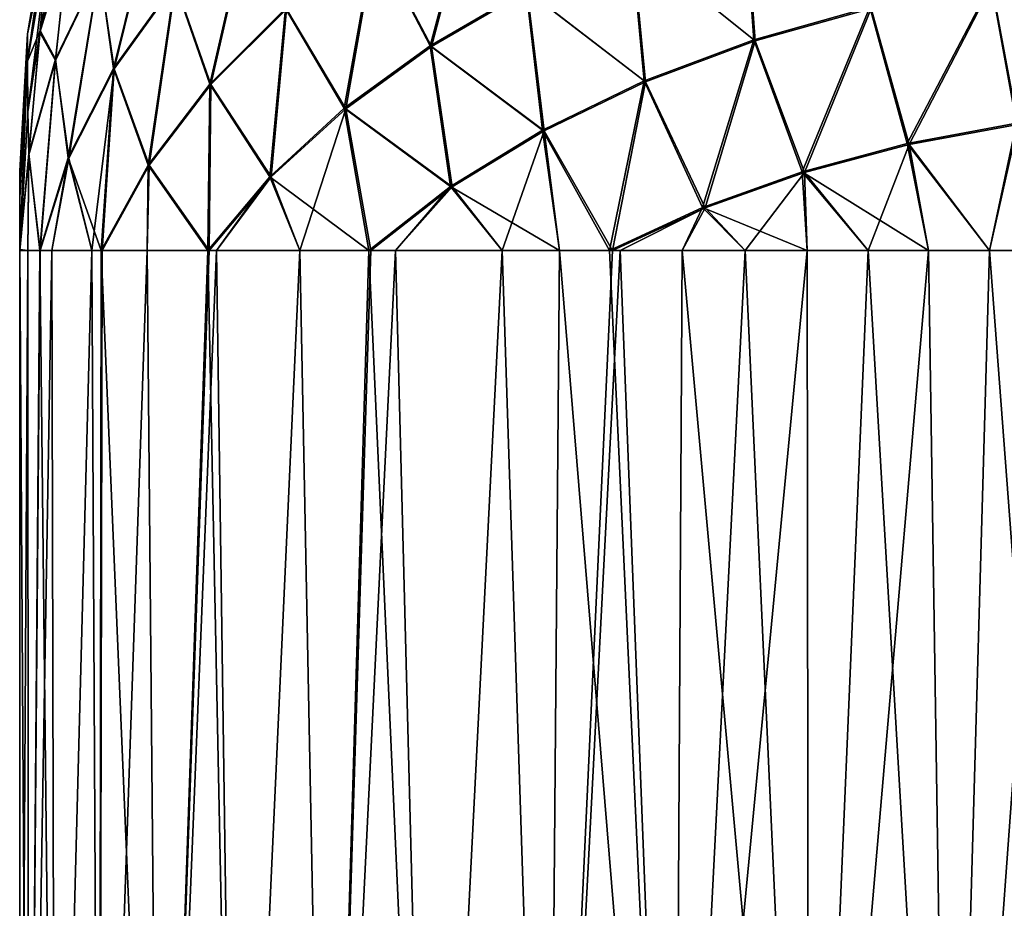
# Model space of a CAD drawing. Header units: metres. Extents: x -90 to 304, y -90 to 74.
# Tile 3 of 256: x -83.5 to -73.84, y -5.27 to 3.45. Entities that reach past the tile are written whole.
import ezdxf

# ---------------------------------------------------------------- set-up
doc = ezdxf.new("R2010")
doc.units = ezdxf.units.M
doc.layers.add('solid_21662050_350', color=7, linetype='CONTINUOUS')

msp = doc.modelspace()

# ---------------------------------------------------------------- linework, layer by layer
at = {"layer": 'solid_21662050_350'}
for points in [[(-79.472595, 3.194183, 19.240633), (-79.03006, 4.852093, 19.093403), (-80.018372, 4.241413, 18.379869)], [(-80.00808, 4.234946, -18.393482), (-79.020378, 4.844129, -19.105267), (-79.459785, 3.187921, -19.253738)], [(-79.472595, 3.194183, 19.240633), (-78.530655, 3.743147, 19.882057), (-79.03006, 4.852093, 19.093403)], [(-79.020378, 4.844129, -19.105267), (-78.518738, 3.735161, -19.893147), (-79.459785, 3.187921, -19.253738)], [(-82.578697, 2.97092, 14.751004), (-82.122803, 4.819234, 14.73609), (-82.717926, 3.960586, 13.732823)], [(-82.717926, 3.94983, -13.742029), (-82.122803, 4.808478, -14.745295), (-82.571983, 2.968296, -14.76956)], [(-82.578697, 2.97092, 14.751004), (-81.977074, 3.808272, 15.729387), (-82.122803, 4.819234, 14.73609)], [(-82.122803, 4.808478, -14.745295), (-81.969597, 3.804271, -15.746334), (-82.571983, 2.968296, -14.76956)], [(-83.199135, 4.636418, 2.186499), (-83.199135, 4.636011, -2.19964), (-83.424545, 3.309976, -2.158347)], [(-83.424545, 3.310376, 2.145453), (-83.199135, 4.636418, 2.186499), (-83.424545, 3.309976, -2.158347)], [(-83.199135, 4.364732, 6.564217), (-83.199135, 4.636418, 2.186499), (-83.424545, 3.310376, 2.145453)], [(-83.199135, 4.636011, -2.19964), (-83.199135, 4.363509, -6.577307), (-83.424545, 3.04259, -6.453833)], [(-83.424545, 3.309976, -2.158347), (-83.199135, 4.636011, -2.19964), (-83.424545, 3.04259, -6.453833)], [(-81.634193, 2.816988, 16.715534), (-81.22641, 4.593093, 16.646393), (-81.977074, 3.808272, 15.729387)], [(-81.969597, 3.804271, -15.746334), (-81.218575, 4.587725, -16.661741), (-81.62397, 2.813819, -16.733002)], [(-81.634193, 2.816988, 16.715534), (-80.890381, 3.559943, 17.583624), (-81.22641, 4.593093, 16.646393)], [(-81.218575, 4.587725, -16.661741), (-80.879898, 3.55509, -17.599121), (-81.62397, 2.813819, -16.733002)], [(-76.295898, 3.252299, 21.303858), (-76.393463, 4.618518, 20.904861), (-77.499939, 4.219932, 20.439144)], [(-77.489334, 4.21041, -20.448441), (-76.384529, 4.607686, -20.912626), (-76.282982, 3.242245, -21.311501)], [(-76.295898, 3.252299, 21.303858), (-75.154816, 3.572244, 21.677691), (-76.393463, 4.618518, 20.904861)], [(-76.384529, 4.607686, -20.912626), (-75.144707, 3.560597, -21.683472), (-76.282982, 3.242245, -21.311501)], [(-83.424545, 3.04379, 6.440988), (-83.199135, 4.364732, 6.564217), (-83.424545, 3.310376, 2.145453)], [(-83.298981, 3.345448, 10.837761), (-83.199135, 4.364732, 6.564217), (-83.424545, 3.04379, 6.440988)], [(-83.420609, 2.546008, -10.712793), (-83.424545, 3.04259, -6.453833), (-83.199135, 4.363509, -6.577307)], [(-83.302971, 3.324095, -10.834397), (-83.420609, 2.546008, -10.712793), (-83.199135, 4.363509, -6.577307)], [(-83.183418, 3.889808, -10.922811), (-83.302971, 3.324095, -10.834397), (-83.199135, 4.363509, -6.577307)], [(-83.298981, 3.345448, 10.837761), (-83.183418, 3.889809, 10.922811), (-83.199135, 4.364732, 6.564217)], [(-83.022713, 4.230644, -11.895609), (-83.302971, 3.324095, -10.834397), (-83.183418, 3.889808, -10.922811)], [(-83.022713, 4.230644, -11.895609), (-83.14962, 3.050813, -12.691595), (-83.302971, 3.324095, -10.834397)], [(-83.017166, 4.250725, 11.897449), (-83.183418, 3.889809, 10.922811), (-83.298981, 3.345448, 10.837761)], [(-83.14962, 3.061569, 12.682389), (-83.017166, 4.250725, 11.897449), (-83.298981, 3.345448, 10.837761)], [(-83.14962, 3.061569, 12.682389), (-82.717926, 3.960586, 13.732823), (-83.017166, 4.250725, 11.897449)], [(-83.022713, 4.230644, -11.895609), (-82.717926, 3.94983, -13.742029), (-83.14962, 3.050813, -12.691595)], [(-80.313873, 2.579972, 18.522974), (-80.018372, 4.241413, 18.379869), (-80.890381, 3.559943, 17.583624)], [(-80.879898, 3.55509, -17.599121), (-80.00808, 4.234946, -18.393482), (-80.300629, 2.57558, -18.538263)], [(-80.313873, 2.579972, 18.522974), (-79.472595, 3.194183, 19.240633), (-80.018372, 4.241413, 18.379869)], [(-80.00808, 4.234946, -18.393482), (-79.459785, 3.187921, -19.253738), (-80.300629, 2.57558, -18.538263)], [(-77.372162, 2.848405, 20.831938), (-77.499939, 4.219932, 20.439144), (-78.530655, 3.743147, 19.882057)], [(-78.518738, 3.735161, -19.893147), (-77.489334, 4.21041, -20.448441), (-77.356903, 2.840328, -20.84189)], [(-77.372162, 2.848405, 20.831938), (-76.295898, 3.252299, 21.303858), (-77.499939, 4.219932, 20.439144)], [(-77.489334, 4.21041, -20.448441), (-76.282982, 3.242245, -21.311501), (-77.356903, 2.840328, -20.84189)], [(-83.022713, 2.092949, 13.725161), (-82.717926, 3.960586, 13.732823), (-83.14962, 3.061569, 12.682389)], [(-83.14962, 3.050813, -12.691595), (-82.717926, 3.94983, -13.742029), (-83.017166, 2.091667, -13.745284)], [(-83.022713, 2.092949, 13.725161), (-82.578697, 2.97092, 14.751004), (-82.717926, 3.960586, 13.732823)], [(-82.717926, 3.94983, -13.742029), (-82.571983, 2.968296, -14.76956), (-83.017166, 2.091667, -13.745284)], [(-73.715637, 2.434855, 22.227209), (-72.740555, 3.944183, 22.112274), (-73.964333, 3.803916, 21.948381)], [(-73.957397, 3.791101, -21.952797), (-72.737022, 3.930656, -22.115856), (-73.703873, 2.422404, -22.230745)], [(-82.239655, 2.022689, 15.787457), (-81.977074, 3.808272, 15.729387), (-82.578697, 2.97092, 14.751004)], [(-82.571983, 2.968296, -14.76956), (-81.969597, 3.804271, -15.746334), (-82.230164, 2.02123, -15.806921)], [(-82.239655, 2.022689, 15.787457), (-81.634193, 2.816988, 16.715534), (-81.977074, 3.808272, 15.729387)], [(-81.969597, 3.804271, -15.746334), (-81.62397, 2.813819, -16.733002), (-82.230164, 2.02123, -15.806921)], [(-74.788689, 2.234167, 21.99272), (-73.964333, 3.803916, 21.948381), (-75.154816, 3.572244, 21.677691)], [(-75.144707, 3.560597, -21.683472), (-73.957397, 3.791101, -21.952797), (-74.771545, 2.223689, -21.998564)], [(-74.788689, 2.234167, 21.99272), (-73.715637, 2.434855, 22.227209), (-73.964333, 3.803916, 21.948381)], [(-73.957397, 3.791101, -21.952797), (-73.703873, 2.422404, -22.230745), (-74.771545, 2.223689, -21.998564)], [(-78.369064, 2.36602, 20.268309), (-78.530655, 3.743147, 19.882057), (-79.472595, 3.194183, 19.240633)], [(-79.459785, 3.187921, -19.253738), (-78.518738, 3.735161, -19.893147), (-78.352028, 2.360255, -20.28096)], [(-78.369064, 2.36602, 20.268309), (-77.372162, 2.848405, 20.831938), (-78.530655, 3.743147, 19.882057)], [(-78.518738, 3.735161, -19.893147), (-77.356903, 2.840328, -20.84189), (-78.352028, 2.360255, -20.28096)], [(-81.043869, 1.908268, 17.738138), (-80.890381, 3.559943, 17.583624), (-81.634193, 2.816988, 16.715534)], [(-81.62397, 2.813819, -16.733002), (-80.879898, 3.55509, -17.599121), (-81.030685, 1.905846, -17.75573)], [(-81.043869, 1.908268, 17.738138), (-80.313873, 2.579972, 18.522974), (-80.890381, 3.559943, 17.583624)], [(-80.879898, 3.55509, -17.599121), (-80.300629, 2.57558, -18.538263), (-81.030685, 1.905846, -17.75573)], [(-75.820511, 1.956735, 21.66856), (-75.154816, 3.572244, 21.677691), (-76.295898, 3.252299, 21.303858)], [(-76.282982, 3.242245, -21.311501), (-75.144707, 3.560597, -21.683472), (-75.798576, 1.948954, -21.677555)], [(-75.820511, 1.956735, 21.66856), (-74.788689, 2.234167, 21.99272), (-75.154816, 3.572244, 21.677691)], [(-75.144707, 3.560597, -21.683472), (-74.771545, 2.223689, -21.998564), (-75.798576, 1.948954, -21.677555)], [(-83.424545, 3.310376, 2.145453), (-83.5, 1.967047, -2.116508), (-83.5, 1.96744, 2.103861)], [(-83.424545, 3.310376, 2.145453), (-83.424545, 3.309976, -2.158347), (-83.5, 1.967047, -2.116508)], [(-83.424545, 3.04379, 6.440988), (-83.424545, 3.310376, 2.145453), (-83.5, 1.96744, 2.103861)], [(-83.424545, 3.309976, -2.158347), (-83.5, 1.704857, -6.328745), (-83.5, 1.967047, -2.116508)], [(-83.424545, 3.309976, -2.158347), (-83.424545, 3.04259, -6.453833), (-83.5, 1.704857, -6.328745)], [(-83.420609, 2.546009, 10.712793), (-83.298981, 3.345448, 10.837761), (-83.424545, 3.04379, 6.440988)], [(-83.411575, 2.135282, 11.600093), (-83.298981, 3.345448, 10.837761), (-83.420609, 2.546009, 10.712793)], [(-83.411575, 2.124526, -11.609298), (-83.420609, 2.546008, -10.712793), (-83.302971, 3.324095, -10.834397)], [(-83.411575, 2.135282, 11.600093), (-83.14962, 3.061569, 12.682389), (-83.298981, 3.345448, 10.837761)], [(-83.411575, 2.124526, -11.609298), (-83.302971, 3.324095, -10.834397), (-83.14962, 3.050813, -12.691595)], [(-79.273125, 1.811665, 19.620586), (-79.472595, 3.194183, 19.240633), (-80.313873, 2.579972, 18.522974)], [(-79.273125, 1.811665, 19.620586), (-78.369064, 2.36602, 20.268309), (-79.472595, 3.194183, 19.240633)], [(-76.798164, 1.606037, 21.258797), (-76.295898, 3.252299, 21.303858), (-77.372162, 2.848405, 20.831938)], [(-77.356903, 2.840328, -20.84189), (-76.282982, 3.242245, -21.311501), (-76.772209, 1.60161, -21.271711)], [(-76.798164, 1.606037, 21.258797), (-75.820511, 1.956735, 21.66856), (-76.295898, 3.252299, 21.303858)], [(-76.282982, 3.242245, -21.311501), (-75.798576, 1.948954, -21.677555), (-76.772209, 1.60161, -21.271711)], [(-80.300629, 2.57558, -18.538263), (-79.459785, 3.187921, -19.253738), (-79.254959, 1.808483, -19.636257)], [(-79.459785, 3.187921, -19.253738), (-78.352028, 2.360255, -20.28096), (-79.254959, 1.808483, -19.636257)], [(-83.424545, 3.04379, 6.440988), (-83.5, 1.96744, 2.103861), (-83.5, 1.706032, 6.316163)], [(-83.499992, 1.195214, 10.501675), (-83.424545, 3.04379, 6.440988), (-83.5, 1.706032, 6.316163)], [(-83.424545, 3.04259, -6.453833), (-83.5, 1.184448, -10.5), (-83.5, 1.704857, -6.328745)], [(-83.420609, 2.546008, -10.712793), (-83.5, 1.184448, -10.5), (-83.424545, 3.04259, -6.453833)], [(-83.499992, 1.195214, 10.501675), (-83.420609, 2.546009, 10.712793), (-83.424545, 3.04379, 6.440988)], [(-83.411575, 2.135282, 11.600093), (-83.302971, 1.184448, 12.665621), (-83.14962, 3.061569, 12.682389)], [(-83.411575, 2.124526, -11.609298), (-83.14962, 3.050813, -12.691595), (-83.298981, 1.184448, -12.687227)], [(-83.022713, 2.092949, 13.725161), (-83.14962, 3.061569, 12.682389), (-83.302971, 1.184448, 12.665621)], [(-83.14962, 3.050813, -12.691595), (-83.017166, 2.091667, -13.745284), (-83.298981, 1.184448, -12.687227)], [(-83.022713, 2.092949, 13.725161), (-82.698906, 1.184448, 14.810966), (-82.578697, 2.97092, 14.751004)], [(-83.017166, 2.091667, -13.745284), (-82.571983, 2.968296, -14.76956), (-82.791611, 1.184448, -14.561956)], [(-82.571983, 2.968296, -14.76956), (-82.690666, 1.184448, -14.832327), (-82.791611, 1.184448, -14.561956)], [(-82.239655, 2.022689, 15.787457), (-82.578697, 2.97092, 14.751004), (-82.698906, 1.184448, 14.810966)], [(-82.571983, 2.968296, -14.76956), (-82.230164, 2.02123, -15.806921), (-82.690666, 1.184448, -14.832327)], [(-82.239655, 2.022689, 15.787457), (-81.653992, 1.184448, 16.895027), (-81.634193, 2.816988, 16.715534)], [(-82.230164, 2.02123, -15.806921), (-81.62397, 2.813819, -16.733002), (-81.641319, 1.184448, -16.91511)], [(-81.043869, 1.908268, 17.738138), (-81.634193, 2.816988, 16.715534), (-81.653992, 1.184448, 16.895027)], [(-81.62397, 2.813819, -16.733002), (-81.030685, 1.905846, -17.75573), (-81.641319, 1.184448, -16.91511)], [(-78.369064, 2.36602, 20.268309), (-77.7099, 1.184448, 20.768261), (-77.372162, 2.848405, 20.831938)], [(-78.352028, 2.360255, -20.28096), (-77.356903, 2.840328, -20.84189), (-77.68071, 1.184448, -20.785854)], [(-76.798164, 1.606037, 21.258797), (-77.372162, 2.848405, 20.831938), (-77.7099, 1.184448, 20.768261)], [(-77.356903, 2.840328, -20.84189), (-76.772209, 1.60161, -21.271711), (-77.68071, 1.184448, -20.785854)], [(-83.420609, 2.546008, -10.712793), (-83.499992, 1.184448, -10.510899), (-83.5, 1.184448, -10.5)], [(-83.411575, 2.135282, 11.600093), (-83.420609, 2.546009, 10.712793), (-83.499992, 1.195214, 10.501675)], [(-83.411575, 2.124526, -11.609298), (-83.499992, 1.184448, -10.510899), (-83.420609, 2.546008, -10.712793)], [(-81.043869, 1.908268, 17.738138), (-80.073799, 1.184448, 18.895832), (-80.313873, 2.579972, 18.522974)], [(-81.030685, 1.905846, -17.75573), (-80.300629, 2.57558, -18.538263), (-80.749435, 1.184448, -18.145126)], [(-80.300629, 2.57558, -18.538263), (-80.055145, 1.184448, -18.914835), (-80.749435, 1.184448, -18.145126)], [(-79.273125, 1.811665, 19.620586), (-80.313873, 2.579972, 18.522974), (-80.073799, 1.184448, 18.895832)], [(-80.300629, 2.57558, -18.538263), (-79.254959, 1.808483, -19.636257), (-80.055145, 1.184448, -18.914835)], [(-74.788689, 2.234167, 21.99272), (-73.982857, 1.184448, 22.240334), (-73.715637, 2.434855, 22.227209)], [(-74.771545, 2.223689, -21.998564), (-73.703873, 2.422404, -22.230745), (-73.982841, 1.184448, -22.240335)], [(-73.715637, 2.434855, 22.227209), (-73.982857, 1.184448, 22.240334), (-73.371796, 1.184448, 22.353117)], [(-73.703873, 2.422404, -22.230745), (-73.371788, 1.184448, -22.353119), (-73.982841, 1.184448, -22.240335)], [(-79.273125, 1.811665, 19.620586), (-78.200951, 1.184448, 20.454763), (-78.369064, 2.36602, 20.268309)], [(-79.254959, 1.808483, -19.636257), (-78.352028, 2.360255, -20.28096), (-78.765747, 1.184448, -20.050339)], [(-78.352028, 2.360255, -20.28096), (-78.200935, 1.184448, -20.454771), (-78.765747, 1.184448, -20.050339)], [(-78.369064, 2.36602, 20.268309), (-78.200951, 1.184448, 20.454763), (-77.7099, 1.184448, 20.768261)], [(-78.352028, 2.360255, -20.28096), (-77.68071, 1.184448, -20.785854), (-78.200935, 1.184448, -20.454771)], [(-75.820511, 1.956735, 21.66856), (-74.580917, 1.184448, 22.097757), (-74.788689, 2.234167, 21.99272)], [(-75.798576, 1.948954, -21.677555), (-74.771545, 2.223689, -21.998564), (-75.17424, 1.184448, -21.923658)], [(-74.771545, 2.223689, -21.998564), (-74.580902, 1.184448, -22.097761), (-75.17424, 1.184448, -21.923658)], [(-74.788689, 2.234167, 21.99272), (-74.580917, 1.184448, 22.097757), (-73.982857, 1.184448, 22.240334)], [(-74.771545, 2.223689, -21.998564), (-73.982841, 1.184448, -22.240335), (-74.580902, 1.184448, -22.097761)], [(-83.411575, 2.135282, 11.600093), (-83.499992, 1.195214, 10.501675), (-83.420609, 1.184448, 11.878087)], [(-83.411575, 2.135282, 11.600093), (-83.420609, 1.184448, 11.878087), (-83.302971, 1.184448, 12.665621)], [(-83.411575, 2.124526, -11.609298), (-83.420609, 1.184448, -11.878089), (-83.499992, 1.184448, -10.510899)], [(-83.411575, 2.124526, -11.609298), (-83.298981, 1.184448, -12.687227), (-83.420609, 1.184448, -11.878089)], [(-83.022713, 2.092949, 13.725161), (-83.302971, 1.184448, 12.665621), (-83.183418, 1.184448, 13.238198)], [(-83.017166, 2.091667, -13.745284), (-83.183418, 1.184448, -13.238202), (-83.298981, 1.184448, -12.687227)], [(-83.022713, 2.092949, 13.725161), (-83.183418, 1.184448, 13.238198), (-82.791611, 1.184448, 14.561951)], [(-83.017166, 2.091667, -13.745284), (-82.791611, 1.184448, -14.561956), (-83.183418, 1.184448, -13.238202)], [(-83.022713, 2.092949, 13.725161), (-82.791611, 1.184448, 14.561951), (-82.698906, 1.184448, 14.810966)], [(-83.5, -12.5, 10.5), (-83.5, 1.96744, 2.103861), (-83.5, 1.967047, -2.116508)], [(-83.5, -12.5, 10.5), (-83.5, 1.706032, 6.316163), (-83.5, 1.96744, 2.103861)], [(-83.5, -12.5, 10.5), (-83.5, 1.967047, -2.116508), (-83.5, 1.704857, -6.328745)], [(-82.239655, 2.022689, 15.787457), (-82.698906, 1.184448, 14.810966), (-82.250534, 1.184448, 15.831608)], [(-82.230164, 2.02123, -15.806921), (-82.250526, 1.184448, -15.831614), (-82.690666, 1.184448, -14.832327)], [(-82.239655, 2.022689, 15.787457), (-82.250534, 1.184448, 15.831608), (-81.653992, 1.184448, 16.895027)], [(-82.230164, 2.02123, -15.806921), (-81.641319, 1.184448, -16.91511), (-82.250526, 1.184448, -15.831614)], [(-76.798164, 1.606037, 21.258797), (-75.771637, 1.184448, 21.71397), (-75.820511, 1.956735, 21.66856)], [(-76.772209, 1.60161, -21.271711), (-75.798576, 1.948954, -21.677555), (-76.380333, 1.184448, -21.46277)], [(-75.798576, 1.948954, -21.677555), (-75.771614, 1.184448, -21.713978), (-76.380333, 1.184448, -21.46277)], [(-75.820511, 1.956735, 21.66856), (-75.771637, 1.184448, 21.71397), (-75.174255, 1.184448, 21.923653)], [(-75.820511, 1.956735, 21.66856), (-75.174255, 1.184448, 21.923653), (-74.580917, 1.184448, 22.097757)], [(-75.798576, 1.948954, -21.677555), (-75.17424, 1.184448, -21.923658), (-75.771614, 1.184448, -21.713978)], [(-81.043869, 1.908268, 17.738138), (-81.653992, 1.184448, 16.895027), (-81.567001, 1.184448, 17.031111)], [(-81.030685, 1.905846, -17.75573), (-81.567001, 1.184448, -17.03112), (-81.641319, 1.184448, -16.91511)], [(-81.043869, 1.908268, 17.738138), (-81.567001, 1.184448, 17.031111), (-80.749443, 1.184448, 18.145117)], [(-81.030685, 1.905846, -17.75573), (-80.749435, 1.184448, -18.145126), (-81.567001, 1.184448, -17.03112)], [(-81.043869, 1.908268, 17.738138), (-80.749443, 1.184448, 18.145117), (-80.073799, 1.184448, 18.895832)], [(-79.273125, 1.811665, 19.620586), (-80.073799, 1.184448, 18.895832), (-79.811768, 1.184448, 19.155317)], [(-79.254959, 1.808483, -19.636257), (-79.81176, 1.184448, -19.155327), (-80.055145, 1.184448, -18.914835)], [(-79.273125, 1.811665, 19.620586), (-79.811768, 1.184448, 19.155317), (-78.765755, 1.184448, 20.050329)], [(-79.254959, 1.808483, -19.636257), (-78.765747, 1.184448, -20.050339), (-79.81176, 1.184448, -19.155327)], [(-79.273125, 1.811665, 19.620586), (-78.765755, 1.184448, 20.050329), (-78.200951, 1.184448, 20.454763)], [(-83.5, -12.5, 10.5), (-83.5, 1.184448, 10.5), (-83.5, 1.706032, 6.316163)], [(-83.499992, 1.195214, 10.501675), (-83.5, 1.706032, 6.316163), (-83.5, 1.184448, 10.5)], [(-83.5, -12.5, 10.5), (-83.5, 1.704857, -6.328745), (-83.5, 1.184448, -10.5)], [(-76.798164, 1.606037, 21.258797), (-77.7099, 1.184448, 20.768261), (-76.99704, 1.184448, 21.166889)], [(-76.772209, 1.60161, -21.271711), (-77.608253, 1.184448, -20.82905), (-77.68071, 1.184448, -20.785854)], [(-76.772209, 1.60161, -21.271711), (-76.997025, 1.184448, -21.166897), (-77.608253, 1.184448, -20.82905)], [(-76.798164, 1.606037, 21.258797), (-76.99704, 1.184448, 21.166889), (-76.380356, 1.184448, 21.462761)], [(-76.772209, 1.60161, -21.271711), (-76.380333, 1.184448, -21.46277), (-76.997025, 1.184448, -21.166897)], [(-76.798164, 1.606037, 21.258797), (-76.380356, 1.184448, 21.462761), (-75.771637, 1.184448, 21.71397)], [(-83.499992, 1.195214, 10.501675), (-83.5, 1.184448, 10.5), (-83.420609, 1.184448, 11.878087)], [(-83.5, -12.5, 10.5), (-83.5, 1.184448, -10.5), (-83.5, -12.5, -10.5)], [(-83.499992, 1.184448, -10.510899), (-83.5, -12.5, -10.5), (-83.5, 1.184448, -10.5)], [(-83.499992, 1.184448, -10.510899), (-83.420609, 1.184448, -11.878089), (-83.5, -12.5, -10.5)], [(-83.412506, -12.5, -11.94644), (-83.5, -12.5, -10.5), (-83.420609, 1.184448, -11.878089)], [(-83.412506, -12.5, 11.94644), (-83.5, 1.184448, 10.5), (-83.5, -12.5, 10.5)], [(-83.412506, -12.5, 11.94644), (-83.420609, 1.184448, 11.878087), (-83.5, 1.184448, 10.5)], [(-83.412506, -12.5, 11.94644), (-83.302971, 1.184448, 12.665621), (-83.420609, 1.184448, 11.878087)], [(-83.412506, -12.5, -11.94644), (-83.420609, 1.184448, -11.878089), (-83.298981, 1.184448, -12.687227)], [(-83.412506, -12.5, 11.94644), (-83.151299, -12.5, 13.371788), (-83.302971, 1.184448, 12.665621)], [(-83.412506, -12.5, -11.94644), (-83.298981, 1.184448, -12.687227), (-83.183418, 1.184448, -13.238202)], [(-83.151299, -12.5, -13.371788), (-83.412506, -12.5, -11.94644), (-83.183418, 1.184448, -13.238202)], [(-83.151299, -12.5, 13.371788), (-83.183418, 1.184448, 13.238198), (-83.302971, 1.184448, 12.665621)], [(-83.151299, -12.5, 13.371788), (-82.791611, 1.184448, 14.561951), (-83.183418, 1.184448, 13.238198)], [(-83.151299, -12.5, -13.371788), (-83.183418, 1.184448, -13.238202), (-82.791611, 1.184448, -14.561956)], [(-83.151299, -12.5, 13.371788), (-82.720192, -12.5, 14.755259), (-82.791611, 1.184448, 14.561951)], [(-82.720192, -12.5, -14.755259), (-83.151299, -12.5, -13.371788), (-82.791611, 1.184448, -14.561956)], [(-82.720192, -12.5, 14.755259), (-82.698906, 1.184448, 14.810966), (-82.791611, 1.184448, 14.561951)], [(-82.720192, -12.5, -14.755259), (-82.791611, 1.184448, -14.561956), (-82.690666, 1.184448, -14.832327)], [(-82.720192, -12.5, 14.755259), (-82.125473, -12.5, 16.076677), (-82.698906, 1.184448, 14.810966)], [(-82.720192, -12.5, -14.755259), (-82.690666, 1.184448, -14.832327), (-82.250526, 1.184448, -15.831614)], [(-82.125473, -12.5, -16.076677), (-82.720192, -12.5, -14.755259), (-82.250526, 1.184448, -15.831614)], [(-82.125473, -12.5, 16.076677), (-82.250534, 1.184448, 15.831608), (-82.698906, 1.184448, 14.810966)], [(-82.125473, -12.5, 16.076677), (-81.653992, 1.184448, 16.895027), (-82.250534, 1.184448, 15.831608)], [(-82.125473, -12.5, -16.076677), (-82.250526, 1.184448, -15.831614), (-81.641319, 1.184448, -16.91511)], [(-82.125473, -12.5, 16.076677), (-81.375809, -12.5, 17.316776), (-81.653992, 1.184448, 16.895027)], [(-82.125473, -12.5, -16.076677), (-81.641319, 1.184448, -16.91511), (-81.567001, 1.184448, -17.03112)], [(-81.375809, -12.5, -17.316776), (-82.125473, -12.5, -16.076677), (-81.567001, 1.184448, -17.03112)], [(-81.375809, -12.5, 17.316776), (-81.567001, 1.184448, 17.031111), (-81.653992, 1.184448, 16.895027)], [(-81.375809, -12.5, 17.316776), (-80.749443, 1.184448, 18.145117), (-81.567001, 1.184448, 17.031111)], [(-81.375809, -12.5, -17.316776), (-81.567001, 1.184448, -17.03112), (-80.749435, 1.184448, -18.145126)], [(-81.375809, -12.5, 17.316776), (-80.482132, -12.5, 18.457472), (-80.749443, 1.184448, 18.145117)], [(-80.482132, -12.5, -18.457472), (-81.375809, -12.5, -17.316776), (-80.749435, 1.184448, -18.145126)], [(-80.482132, -12.5, 18.457472), (-80.073799, 1.184448, 18.895832), (-80.749443, 1.184448, 18.145117)], [(-80.482132, -12.5, -18.457472), (-80.749435, 1.184448, -18.145126), (-80.055145, 1.184448, -18.914835)], [(-80.482132, -12.5, 18.457472), (-79.457474, -12.5, 19.482128), (-80.073799, 1.184448, 18.895832)], [(-80.482132, -12.5, -18.457472), (-80.055145, 1.184448, -18.914835), (-79.81176, 1.184448, -19.155327)], [(-79.457474, -12.5, -19.482128), (-80.482132, -12.5, -18.457472), (-79.81176, 1.184448, -19.155327)], [(-79.457474, -12.5, 19.482128), (-79.811768, 1.184448, 19.155317), (-80.073799, 1.184448, 18.895832)], [(-79.457474, -12.5, 19.482128), (-78.765755, 1.184448, 20.050329), (-79.811768, 1.184448, 19.155317)], [(-79.457474, -12.5, -19.482128), (-79.81176, 1.184448, -19.155327), (-78.765747, 1.184448, -20.050339)], [(-79.457474, -12.5, 19.482128), (-78.31678, -12.5, 20.375807), (-78.765755, 1.184448, 20.050329)], [(-78.31678, -12.5, -20.375807), (-79.457474, -12.5, -19.482128), (-78.765747, 1.184448, -20.050339)], [(-78.31678, -12.5, 20.375807), (-78.200951, 1.184448, 20.454763), (-78.765755, 1.184448, 20.050329)], [(-78.31678, -12.5, -20.375807), (-78.765747, 1.184448, -20.050339), (-78.200935, 1.184448, -20.454771)], [(-78.31678, -12.5, 20.375807), (-77.076675, -12.5, 21.125473), (-78.200951, 1.184448, 20.454763)], [(-78.31678, -12.5, -20.375807), (-77.68071, 1.184448, -20.785854), (-77.608253, 1.184448, -20.82905)], [(-77.076675, -12.5, -21.125473), (-78.31678, -12.5, -20.375807), (-77.608253, 1.184448, -20.82905)], [(-78.31678, -12.5, -20.375807), (-78.200935, 1.184448, -20.454771), (-77.68071, 1.184448, -20.785854)], [(-77.076675, -12.5, 21.125473), (-77.7099, 1.184448, 20.768261), (-78.200951, 1.184448, 20.454763)], [(-76.99704, 1.184448, 21.166889), (-77.7099, 1.184448, 20.768261), (-77.608269, 1.184448, 20.829041)], [(-77.076675, -12.5, 21.125473), (-77.608269, 1.184448, 20.829041), (-77.7099, 1.184448, 20.768261)], [(-77.076675, -12.5, 21.125473), (-76.99704, 1.184448, 21.166889), (-77.608269, 1.184448, 20.829041)], [(-77.076675, -12.5, -21.125473), (-77.608253, 1.184448, -20.82905), (-76.997025, 1.184448, -21.166897)], [(-77.076675, -12.5, 21.125473), (-75.755257, -12.5, 21.720196), (-76.99704, 1.184448, 21.166889)], [(-77.076675, -12.5, -21.125473), (-76.380333, 1.184448, -21.46277), (-75.771614, 1.184448, -21.713978)], [(-75.755257, -12.5, -21.720196), (-77.076675, -12.5, -21.125473), (-75.771614, 1.184448, -21.713978)], [(-77.076675, -12.5, -21.125473), (-76.997025, 1.184448, -21.166897), (-76.380333, 1.184448, -21.46277)], [(-75.755257, -12.5, 21.720196), (-76.380356, 1.184448, 21.462761), (-76.99704, 1.184448, 21.166889)], [(-75.755257, -12.5, 21.720196), (-75.771637, 1.184448, 21.71397), (-76.380356, 1.184448, 21.462761)], [(-75.755257, -12.5, 21.720196), (-75.174255, 1.184448, 21.923653), (-75.771637, 1.184448, 21.71397)], [(-75.755257, -12.5, -21.720196), (-75.771614, 1.184448, -21.713978), (-75.17424, 1.184448, -21.923658)], [(-75.755257, -12.5, 21.720196), (-74.371788, -12.5, 22.151302), (-75.174255, 1.184448, 21.923653)], [(-75.755257, -12.5, -21.720196), (-75.17424, 1.184448, -21.923658), (-74.580902, 1.184448, -22.097761)], [(-74.371788, -12.5, -22.151302), (-75.755257, -12.5, -21.720196), (-74.580902, 1.184448, -22.097761)], [(-74.371788, -12.5, 22.151302), (-74.580917, 1.184448, 22.097757), (-75.174255, 1.184448, 21.923653)], [(-74.371788, -12.5, 22.151302), (-73.982857, 1.184448, 22.240334), (-74.580917, 1.184448, 22.097757)], [(-74.371788, -12.5, -22.151302), (-74.580902, 1.184448, -22.097761), (-73.982841, 1.184448, -22.240335)], [(-74.371788, -12.5, 22.151302), (-72.946442, -12.5, 22.412506), (-73.982857, 1.184448, 22.240334)], [(-74.371788, -12.5, -22.151302), (-73.982841, 1.184448, -22.240335), (-73.371788, 1.184448, -22.353119)], [(-72.946442, -12.5, -22.412506), (-74.371788, -12.5, -22.151302), (-73.371788, 1.184448, -22.353119)], [(-72.946442, -12.5, 22.412506), (-73.371796, 1.184448, 22.353117), (-73.982857, 1.184448, 22.240334)]]:
    msp.add_3dface(points, dxfattribs=at)

doc.saveas('drawing.dxf')
